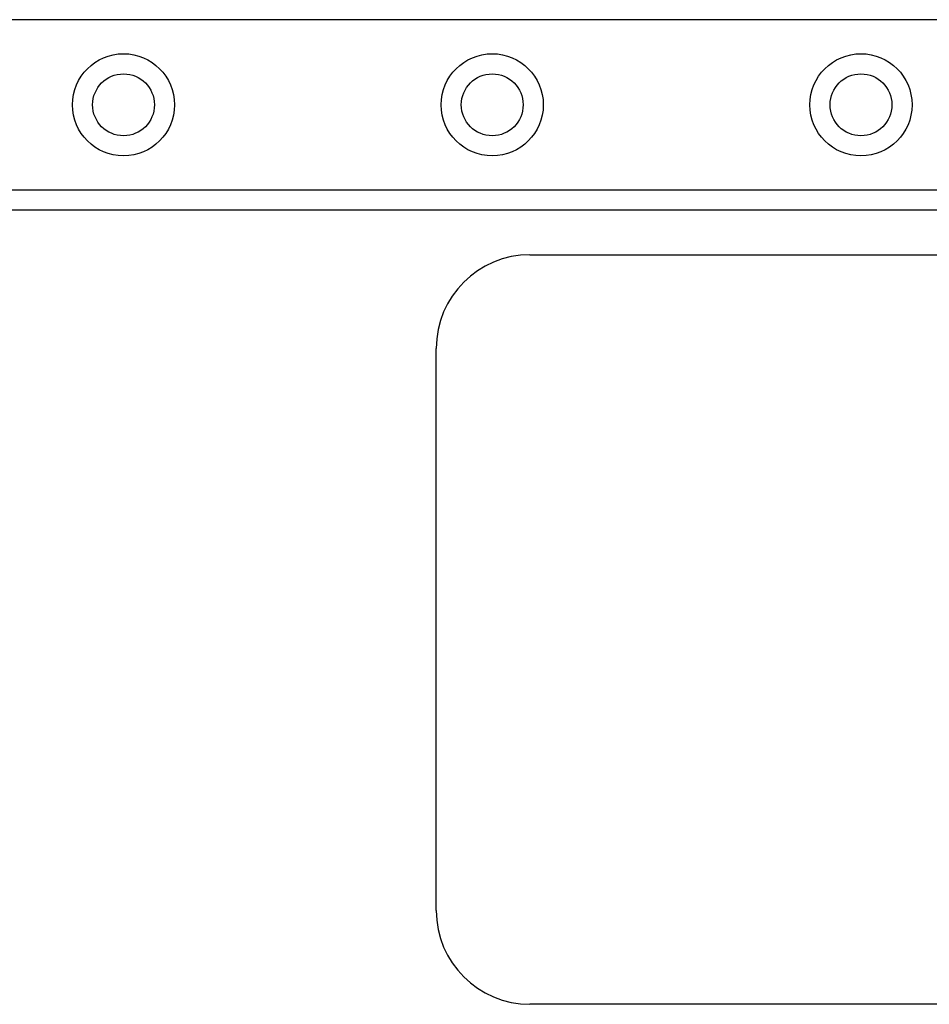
# Model space of a CAD drawing. Header units: inches. Extents: x 5 to 160, y 9 to 87.
# Tile 139 of 203: x 27.29 to 29.71, y 57.93 to 60.55. Entities that reach past the tile are written whole.
import ezdxf

# ---------------------------------------------------------------- set-up
doc = ezdxf.new("R2010")
doc.units = ezdxf.units.IN
doc.header["$MEASUREMENT"] = 0
doc.layers.add('Visible Edges(ANSI)', color=7, linetype='Continuous', lineweight=25)
doc.layers.add('Visible Tangent Edges(ANSI)', color=7, linetype='Continuous', lineweight=25)

msp = doc.modelspace()

# ---------------------------------------------------------------- linework, layer by layer
at = {"layer": 'Visible Edges(ANSI)'}
for p, q in [((31.827, 60.0451), (7.5515, 60.0451)), ((28.6482, 59.9261), (31.6482, 59.9261)), ((28.3982, 58.1761), (28.3982, 59.6761)), ((31.6482, 57.9261), (28.6482, 57.9261))]:
    msp.add_line(p, q, dxfattribs=at)
for centre in [(27.5633, 60.3261), (28.5475, 60.3261), (29.5318, 60.3261)]:
    msp.add_circle(centre, 0.0825, dxfattribs=at)
for centre, start, end in [((28.6482, 59.6761), 90, 180), ((28.6482, 58.1761), 180, 270)]:
    msp.add_arc(centre, 0.25, start, end, dxfattribs=at)
at = {"layer": 'Visible Tangent Edges(ANSI)'}
for p, q in [((31.827, 60.5532), (7.5515, 60.5532)), ((7.5515, 60.0989), (31.827, 60.0989))]:
    msp.add_line(p, q, dxfattribs=at)
for centre in [(27.5633, 60.3261), (28.5475, 60.3261), (29.5318, 60.3261)]:
    msp.add_circle(centre, 0.1363, dxfattribs=at)

doc.saveas('drawing.dxf')
